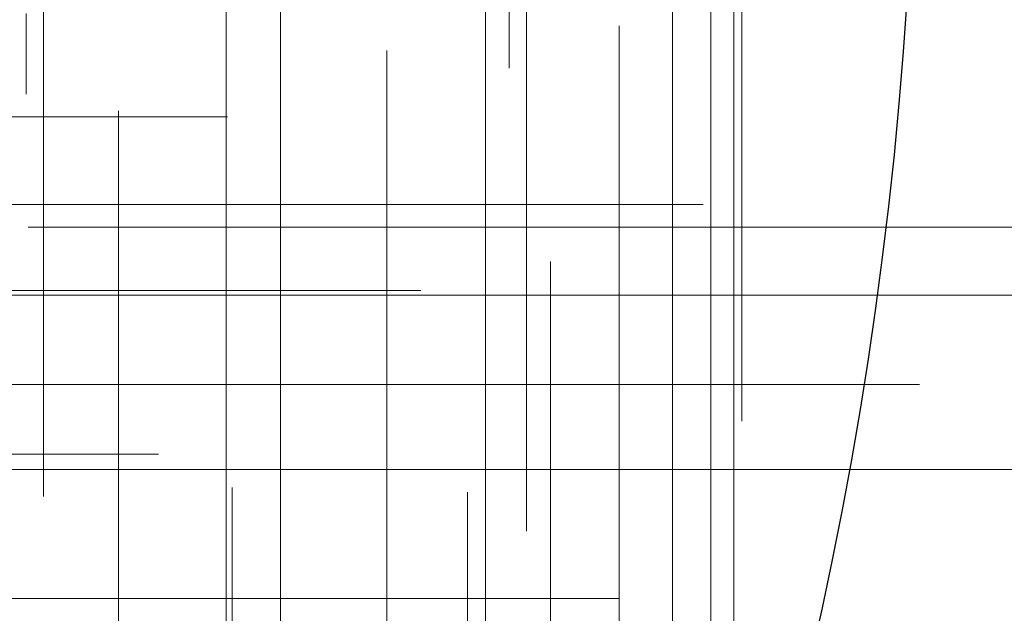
# Model space of a CAD drawing. Header units: millimetres. Extents: x -50 to 901, y -50 to 714.
# Tile 85 of 186: x 25.97 to 34.01, y -7.14 to -2.3. Entities that reach past the tile are written whole.
import ezdxf

# ---------------------------------------------------------------- set-up
doc = ezdxf.new("R2010")
doc.units = ezdxf.units.MM

# ---------------------------------------------------------------- blocks, each defined once
blk = doc.blocks.new('SW_CENTERMARKSYMBOL_398')
at = {"color": 0, "linetype": 'Continuous', "lineweight": 18}
for p, q in [((0, 0), (0, -5)), ((0, -5), (0, -5.5747))]:
    blk.add_line(p, q, dxfattribs=at)
blk = doc.blocks.new('SW_CENTERMARKSYMBOL_399')
at = {"color": 0, "linetype": 'Continuous', "lineweight": 18}
for p, q in [((0, 0), (0, -5)), ((0, -5), (0, -5.5747))]:
    blk.add_line(p, q, dxfattribs=at)
blk = doc.blocks.new('SW_CENTERMARKSYMBOL_400')
at = {"color": 0, "linetype": 'Continuous', "lineweight": 18}
for p, q in [((0, 0), (0, -5)), ((0, -5), (0, -5.5747))]:
    blk.add_line(p, q, dxfattribs=at)
blk = doc.blocks.new('SW_CENTERMARKSYMBOL_401')
at = {"color": 0, "linetype": 'Continuous', "lineweight": 18}
for p, q in [((0, 0), (0, 5)), ((-5, 0), (-5.5747, 0)), ((0, 0), (-5, 0)), ((0, 0), (0, -5)), ((0, 0), (5, 0))]:
    blk.add_line(p, q, dxfattribs=at)
blk = doc.blocks.new('SW_CENTERMARKSYMBOL_402')
at = {"color": 0, "linetype": 'Continuous', "lineweight": 18}
for p, q in [((0, 0), (0, 5)), ((-5, 0), (-5.5747, 0)), ((0, 0), (-5, 0)), ((0, 0), (0, -5)), ((0, 0), (5, 0))]:
    blk.add_line(p, q, dxfattribs=at)
blk = doc.blocks.new('SW_CENTERMARKSYMBOL_403')
at = {"color": 0, "linetype": 'Continuous', "lineweight": 18}
for p, q in [((0, 5), (0, 5.5747)), ((0, 0), (0, 5))]:
    blk.add_line(p, q, dxfattribs=at)
blk = doc.blocks.new('SW_CENTERMARKSYMBOL_404')
at = {"color": 0, "linetype": 'Continuous', "lineweight": 18}
for p, q in [((0, 5), (0, 5.5747)), ((0, 0), (0, 5))]:
    blk.add_line(p, q, dxfattribs=at)
blk = doc.blocks.new('SW_CENTERMARKSYMBOL_405')
at = {"color": 0, "linetype": 'Continuous', "lineweight": 18}
for p, q in [((0, 5), (0, 5.5747)), ((0, 0), (0, 5))]:
    blk.add_line(p, q, dxfattribs=at)
blk = doc.blocks.new('SW_CENTERMARKSYMBOL_448')
at = {"color": 0, "linetype": 'Continuous', "lineweight": 18}
blk.add_line((0, -5), (0, -5.6585), dxfattribs=at)
blk = doc.blocks.new('SW_CENTERMARKSYMBOL_521')
at = {"color": 0, "linetype": 'Continuous', "lineweight": 18}
for p, q in [((0, 0), (5, 0)), ((5, 0), (5.5209, 0))]:
    blk.add_line(p, q, dxfattribs=at)
blk = doc.blocks.new('SW_CENTERMARKSYMBOL_524')
at = {"color": 0, "linetype": 'Continuous', "lineweight": 18}
for p, q in [((0, 0), (0, -5)), ((0, -5), (0, -5.6932))]:
    blk.add_line(p, q, dxfattribs=at)
blk = doc.blocks.new('SW_CENTERMARKSYMBOL_525')
at = {"color": 0, "linetype": 'Continuous', "lineweight": 18}
for p, q in [((0, 0), (5, 0)), ((5, 0), (5.6063, 0))]:
    blk.add_line(p, q, dxfattribs=at)
blk = doc.blocks.new('SW_CENTERMARKSYMBOL_526')
at = {"color": 0, "linetype": 'Continuous', "lineweight": 18}
for p, q in [((0, 0), (5, 0)), ((5, 0), (5.6585, 0))]:
    blk.add_line(p, q, dxfattribs=at)
blk = doc.blocks.new('SW_CENTERMARKSYMBOL_527')
at = {"color": 0, "linetype": 'Continuous', "lineweight": 18}
for p, q in [((0, 0), (0, 5)), ((0, 0), (-5, 0)), ((0, 0), (0, -5)), ((0, 0), (5, 0)), ((5, 0), (5.6585, 0))]:
    blk.add_line(p, q, dxfattribs=at)
blk = doc.blocks.new('SW_CENTERMARKSYMBOL_528')
at = {"color": 0, "linetype": 'Continuous', "lineweight": 18}
for q in [(0, 5), (-5, 0), (0, -5), (5, 0)]:
    blk.add_line((0, 0), q, dxfattribs=at)
blk = doc.blocks.new('SW_CENTERMARKSYMBOL_529')
at = {"color": 0, "linetype": 'Continuous', "lineweight": 18}
for p, q in [((0, 0), (0, -5)), ((0, -5), (0, -5.6585))]:
    blk.add_line(p, q, dxfattribs=at)
blk = doc.blocks.new('SW_CENTERMARKSYMBOL_530')
at = {"color": 0, "linetype": 'Continuous', "lineweight": 18}
blk.add_line((0, -5), (0, -5.6932), dxfattribs=at)
blk = doc.blocks.new('SW_CENTERMARKSYMBOL_535')
at = {"color": 0, "linetype": 'Continuous', "lineweight": 18}
for p, q in [((0, 0), (0, -5)), ((0, -5), (0, -5.6585))]:
    blk.add_line(p, q, dxfattribs=at)
blk = doc.blocks.new('SW_CENTERMARKSYMBOL_536')
at = {"color": 0, "linetype": 'Continuous', "lineweight": 18}
for p, q in [((0, 0), (0, -5)), ((0, -5), (0, -5.6585))]:
    blk.add_line(p, q, dxfattribs=at)
blk = doc.blocks.new('SW_CENTERMARKSYMBOL_542')
at = {"color": 0, "linetype": 'Continuous', "lineweight": 18}
for p, q in [((0, 5), (0, 5.6932)), ((0, 0), (0, 5))]:
    blk.add_line(p, q, dxfattribs=at)
blk = doc.blocks.new('SW_CENTERMARKSYMBOL_547')
at = {"color": 0, "linetype": 'Continuous', "lineweight": 18}
for p, q in [((0, 0), (5, 0)), ((5, 0), (5.5209, 0))]:
    blk.add_line(p, q, dxfattribs=at)
blk = doc.blocks.new('SW_CENTERMARKSYMBOL_550')
at = {"color": 0, "linetype": 'Continuous', "lineweight": 18}
for p, q in [((0, 5), (0, 5.6932)), ((0, 0), (0, 5))]:
    blk.add_line(p, q, dxfattribs=at)
blk = doc.blocks.new('SW_CENTERMARKSYMBOL_551')
at = {"color": 0, "linetype": 'Continuous', "lineweight": 18}
for p, q in [((0, 5), (0, 5.6585)), ((0, 0), (0, 5))]:
    blk.add_line(p, q, dxfattribs=at)
blk = doc.blocks.new('SW_CENTERMARKSYMBOL_552')
at = {"color": 0, "linetype": 'Continuous', "lineweight": 18}
for p, q in [((0, 0), (5, 0)), ((5, 0), (5.6585, 0))]:
    blk.add_line(p, q, dxfattribs=at)
blk = doc.blocks.new('SW_CENTERMARKSYMBOL_961')
at = {"color": 0, "linetype": 'Continuous', "lineweight": 18}
for p, q in [((0, 0), (0, -5)), ((0, -5), (0, -5.5747))]:
    blk.add_line(p, q, dxfattribs=at)
blk = doc.blocks.new('SW_CENTERMARKSYMBOL_962')
at = {"color": 0, "linetype": 'Continuous', "lineweight": 18}
for p, q in [((0, 0), (0, -5)), ((0, -5), (0, -5.5747))]:
    blk.add_line(p, q, dxfattribs=at)
blk = doc.blocks.new('SW_CENTERMARKSYMBOL_963')
at = {"color": 0, "linetype": 'Continuous', "lineweight": 18}
for p, q in [((0, 0), (0, -5)), ((0, -5), (0, -5.5747))]:
    blk.add_line(p, q, dxfattribs=at)
blk = doc.blocks.new('SW_CENTERMARKSYMBOL_964')
at = {"color": 0, "linetype": 'Continuous', "lineweight": 18}
for p, q in [((0, 0), (0, 5)), ((-5, 0), (-5.5747, 0)), ((0, 0), (-5, 0)), ((0, 0), (0, -5)), ((0, 0), (5, 0))]:
    blk.add_line(p, q, dxfattribs=at)
blk = doc.blocks.new('SW_CENTERMARKSYMBOL_965')
at = {"color": 0, "linetype": 'Continuous', "lineweight": 18}
for p, q in [((0, 0), (0, 5)), ((-5, 0), (-5.5747, 0)), ((0, 0), (-5, 0)), ((0, 0), (0, -5)), ((0, 0), (5, 0))]:
    blk.add_line(p, q, dxfattribs=at)
blk = doc.blocks.new('SW_CENTERMARKSYMBOL_966')
at = {"color": 0, "linetype": 'Continuous', "lineweight": 18}
for p, q in [((0, 5), (0, 5.5747)), ((0, 0), (0, 5))]:
    blk.add_line(p, q, dxfattribs=at)
blk = doc.blocks.new('SW_CENTERMARKSYMBOL_967')
at = {"color": 0, "linetype": 'Continuous', "lineweight": 18}
for p, q in [((0, 5), (0, 5.5747)), ((0, 0), (0, 5))]:
    blk.add_line(p, q, dxfattribs=at)
blk = doc.blocks.new('SW_CENTERMARKSYMBOL_968')
at = {"color": 0, "linetype": 'Continuous', "lineweight": 18}
for p, q in [((0, 5), (0, 5.5747)), ((0, 0), (0, 5))]:
    blk.add_line(p, q, dxfattribs=at)
blk = doc.blocks.new('SW_CENTERMARKSYMBOL_1011')
at = {"color": 0, "linetype": 'Continuous', "lineweight": 18}
blk.add_line((0, -5), (0, -5.6585), dxfattribs=at)
blk = doc.blocks.new('SW_CENTERMARKSYMBOL_1084')
at = {"color": 0, "linetype": 'Continuous', "lineweight": 18}
for p, q in [((0, 0), (5, 0)), ((5, 0), (5.5209, 0))]:
    blk.add_line(p, q, dxfattribs=at)
blk = doc.blocks.new('SW_CENTERMARKSYMBOL_1087')
at = {"color": 0, "linetype": 'Continuous', "lineweight": 18}
for p, q in [((0, 0), (0, -5)), ((0, -5), (0, -5.6932))]:
    blk.add_line(p, q, dxfattribs=at)
blk = doc.blocks.new('SW_CENTERMARKSYMBOL_1088')
at = {"color": 0, "linetype": 'Continuous', "lineweight": 18}
for p, q in [((0, 0), (5, 0)), ((5, 0), (5.6063, 0))]:
    blk.add_line(p, q, dxfattribs=at)
blk = doc.blocks.new('SW_CENTERMARKSYMBOL_1089')
at = {"color": 0, "linetype": 'Continuous', "lineweight": 18}
for p, q in [((0, 0), (5, 0)), ((5, 0), (5.6585, 0))]:
    blk.add_line(p, q, dxfattribs=at)
blk = doc.blocks.new('SW_CENTERMARKSYMBOL_1090')
at = {"color": 0, "linetype": 'Continuous', "lineweight": 18}
for p, q in [((0, 0), (0, 5)), ((0, 0), (-5, 0)), ((0, 0), (0, -5)), ((0, 0), (5, 0)), ((5, 0), (5.6585, 0))]:
    blk.add_line(p, q, dxfattribs=at)
blk = doc.blocks.new('SW_CENTERMARKSYMBOL_1091')
at = {"color": 0, "linetype": 'Continuous', "lineweight": 18}
for q in [(0, 5), (-5, 0), (0, -5), (5, 0)]:
    blk.add_line((0, 0), q, dxfattribs=at)
blk = doc.blocks.new('SW_CENTERMARKSYMBOL_1092')
at = {"color": 0, "linetype": 'Continuous', "lineweight": 18}
for p, q in [((0, 0), (0, -5)), ((0, -5), (0, -5.6585))]:
    blk.add_line(p, q, dxfattribs=at)
blk = doc.blocks.new('SW_CENTERMARKSYMBOL_1093')
at = {"color": 0, "linetype": 'Continuous', "lineweight": 18}
blk.add_line((0, -5), (0, -5.6932), dxfattribs=at)
blk = doc.blocks.new('SW_CENTERMARKSYMBOL_1098')
at = {"color": 0, "linetype": 'Continuous', "lineweight": 18}
for p, q in [((0, 0), (0, -5)), ((0, -5), (0, -5.6585))]:
    blk.add_line(p, q, dxfattribs=at)
blk = doc.blocks.new('SW_CENTERMARKSYMBOL_1099')
at = {"color": 0, "linetype": 'Continuous', "lineweight": 18}
for p, q in [((0, 0), (0, -5)), ((0, -5), (0, -5.6585))]:
    blk.add_line(p, q, dxfattribs=at)
blk = doc.blocks.new('SW_CENTERMARKSYMBOL_1105')
at = {"color": 0, "linetype": 'Continuous', "lineweight": 18}
for p, q in [((0, 5), (0, 5.6932)), ((0, 0), (0, 5))]:
    blk.add_line(p, q, dxfattribs=at)
blk = doc.blocks.new('SW_CENTERMARKSYMBOL_1110')
at = {"color": 0, "linetype": 'Continuous', "lineweight": 18}
for p, q in [((0, 0), (5, 0)), ((5, 0), (5.5209, 0))]:
    blk.add_line(p, q, dxfattribs=at)
blk = doc.blocks.new('SW_CENTERMARKSYMBOL_1113')
at = {"color": 0, "linetype": 'Continuous', "lineweight": 18}
for p, q in [((0, 5), (0, 5.6932)), ((0, 0), (0, 5))]:
    blk.add_line(p, q, dxfattribs=at)
blk = doc.blocks.new('SW_CENTERMARKSYMBOL_1114')
at = {"color": 0, "linetype": 'Continuous', "lineweight": 18}
for p, q in [((0, 5), (0, 5.6585)), ((0, 0), (0, 5))]:
    blk.add_line(p, q, dxfattribs=at)
blk = doc.blocks.new('SW_CENTERMARKSYMBOL_1115')
at = {"color": 0, "linetype": 'Continuous', "lineweight": 18}
for p, q in [((0, 0), (5, 0)), ((5, 0), (5.6585, 0))]:
    blk.add_line(p, q, dxfattribs=at)
blk = doc.blocks.new('SW_CENTERMARKSYMBOL_1524')
at = {"color": 0, "linetype": 'Continuous', "lineweight": 18}
for p, q in [((0, 0), (0, -5)), ((0, -5), (0, -5.5747))]:
    blk.add_line(p, q, dxfattribs=at)
blk = doc.blocks.new('SW_CENTERMARKSYMBOL_1525')
at = {"color": 0, "linetype": 'Continuous', "lineweight": 18}
for p, q in [((0, 0), (0, -5)), ((0, -5), (0, -5.5747))]:
    blk.add_line(p, q, dxfattribs=at)
blk = doc.blocks.new('SW_CENTERMARKSYMBOL_1526')
at = {"color": 0, "linetype": 'Continuous', "lineweight": 18}
for p, q in [((0, 0), (0, -5)), ((0, -5), (0, -5.5747))]:
    blk.add_line(p, q, dxfattribs=at)
blk = doc.blocks.new('SW_CENTERMARKSYMBOL_1527')
at = {"color": 0, "linetype": 'Continuous', "lineweight": 18}
for p, q in [((0, 0), (0, 5)), ((-5, 0), (-5.5747, 0)), ((0, 0), (-5, 0)), ((0, 0), (0, -5)), ((0, 0), (5, 0))]:
    blk.add_line(p, q, dxfattribs=at)
blk = doc.blocks.new('SW_CENTERMARKSYMBOL_1528')
at = {"color": 0, "linetype": 'Continuous', "lineweight": 18}
for p, q in [((0, 0), (0, 5)), ((-5, 0), (-5.5747, 0)), ((0, 0), (-5, 0)), ((0, 0), (0, -5)), ((0, 0), (5, 0))]:
    blk.add_line(p, q, dxfattribs=at)
blk = doc.blocks.new('SW_CENTERMARKSYMBOL_1529')
at = {"color": 0, "linetype": 'Continuous', "lineweight": 18}
for p, q in [((0, 5), (0, 5.5747)), ((0, 0), (0, 5))]:
    blk.add_line(p, q, dxfattribs=at)
blk = doc.blocks.new('SW_CENTERMARKSYMBOL_1530')
at = {"color": 0, "linetype": 'Continuous', "lineweight": 18}
for p, q in [((0, 5), (0, 5.5747)), ((0, 0), (0, 5))]:
    blk.add_line(p, q, dxfattribs=at)
blk = doc.blocks.new('SW_CENTERMARKSYMBOL_1531')
at = {"color": 0, "linetype": 'Continuous', "lineweight": 18}
for p, q in [((0, 5), (0, 5.5747)), ((0, 0), (0, 5))]:
    blk.add_line(p, q, dxfattribs=at)
blk = doc.blocks.new('SW_CENTERMARKSYMBOL_1574')
at = {"color": 0, "linetype": 'Continuous', "lineweight": 18}
blk.add_line((0, -5), (0, -5.6585), dxfattribs=at)
blk = doc.blocks.new('SW_CENTERMARKSYMBOL_1647')
at = {"color": 0, "linetype": 'Continuous', "lineweight": 18}
for p, q in [((0, 0), (5, 0)), ((5, 0), (5.5209, 0))]:
    blk.add_line(p, q, dxfattribs=at)
blk = doc.blocks.new('SW_CENTERMARKSYMBOL_1650')
at = {"color": 0, "linetype": 'Continuous', "lineweight": 18}
for p, q in [((0, 0), (0, -5)), ((0, -5), (0, -5.6932))]:
    blk.add_line(p, q, dxfattribs=at)
blk = doc.blocks.new('SW_CENTERMARKSYMBOL_1651')
at = {"color": 0, "linetype": 'Continuous', "lineweight": 18}
for p, q in [((0, 0), (5, 0)), ((5, 0), (5.6063, 0))]:
    blk.add_line(p, q, dxfattribs=at)
blk = doc.blocks.new('SW_CENTERMARKSYMBOL_1652')
at = {"color": 0, "linetype": 'Continuous', "lineweight": 18}
for p, q in [((0, 0), (5, 0)), ((5, 0), (5.6585, 0))]:
    blk.add_line(p, q, dxfattribs=at)
blk = doc.blocks.new('SW_CENTERMARKSYMBOL_1653')
at = {"color": 0, "linetype": 'Continuous', "lineweight": 18}
for p, q in [((0, 0), (0, 5)), ((0, 0), (-5, 0)), ((0, 0), (0, -5)), ((0, 0), (5, 0)), ((5, 0), (5.6585, 0))]:
    blk.add_line(p, q, dxfattribs=at)
blk = doc.blocks.new('SW_CENTERMARKSYMBOL_1654')
at = {"color": 0, "linetype": 'Continuous', "lineweight": 18}
for q in [(0, 5), (-5, 0), (0, -5), (5, 0)]:
    blk.add_line((0, 0), q, dxfattribs=at)
blk = doc.blocks.new('SW_CENTERMARKSYMBOL_1655')
at = {"color": 0, "linetype": 'Continuous', "lineweight": 18}
for p, q in [((0, 0), (0, -5)), ((0, -5), (0, -5.6585))]:
    blk.add_line(p, q, dxfattribs=at)
blk = doc.blocks.new('SW_CENTERMARKSYMBOL_1656')
at = {"color": 0, "linetype": 'Continuous', "lineweight": 18}
blk.add_line((0, -5), (0, -5.6932), dxfattribs=at)
blk = doc.blocks.new('SW_CENTERMARKSYMBOL_1661')
at = {"color": 0, "linetype": 'Continuous', "lineweight": 18}
for p, q in [((0, 0), (0, -5)), ((0, -5), (0, -5.6585))]:
    blk.add_line(p, q, dxfattribs=at)
blk = doc.blocks.new('SW_CENTERMARKSYMBOL_1662')
at = {"color": 0, "linetype": 'Continuous', "lineweight": 18}
for p, q in [((0, 0), (0, -5)), ((0, -5), (0, -5.6585))]:
    blk.add_line(p, q, dxfattribs=at)
blk = doc.blocks.new('SW_CENTERMARKSYMBOL_1668')
at = {"color": 0, "linetype": 'Continuous', "lineweight": 18}
for p, q in [((0, 5), (0, 5.6932)), ((0, 0), (0, 5))]:
    blk.add_line(p, q, dxfattribs=at)
blk = doc.blocks.new('SW_CENTERMARKSYMBOL_1673')
at = {"color": 0, "linetype": 'Continuous', "lineweight": 18}
for p, q in [((0, 0), (5, 0)), ((5, 0), (5.5209, 0))]:
    blk.add_line(p, q, dxfattribs=at)
blk = doc.blocks.new('SW_CENTERMARKSYMBOL_1676')
at = {"color": 0, "linetype": 'Continuous', "lineweight": 18}
for p, q in [((0, 5), (0, 5.6932)), ((0, 0), (0, 5))]:
    blk.add_line(p, q, dxfattribs=at)
blk = doc.blocks.new('SW_CENTERMARKSYMBOL_1677')
at = {"color": 0, "linetype": 'Continuous', "lineweight": 18}
for p, q in [((0, 5), (0, 5.6585)), ((0, 0), (0, 5))]:
    blk.add_line(p, q, dxfattribs=at)
blk = doc.blocks.new('SW_CENTERMARKSYMBOL_1678')
at = {"color": 0, "linetype": 'Continuous', "lineweight": 18}
for p, q in [((0, 0), (5, 0)), ((5, 0), (5.6585, 0))]:
    blk.add_line(p, q, dxfattribs=at)
blk = doc.blocks.new('SW_CENTERMARKSYMBOL_2087')
at = {"color": 0, "linetype": 'Continuous', "lineweight": 18}
for p, q in [((0, 0), (0, -5)), ((0, -5), (0, -5.5747))]:
    blk.add_line(p, q, dxfattribs=at)
blk = doc.blocks.new('SW_CENTERMARKSYMBOL_2088')
at = {"color": 0, "linetype": 'Continuous', "lineweight": 18}
for p, q in [((0, 0), (0, -5)), ((0, -5), (0, -5.5747))]:
    blk.add_line(p, q, dxfattribs=at)
blk = doc.blocks.new('SW_CENTERMARKSYMBOL_2089')
at = {"color": 0, "linetype": 'Continuous', "lineweight": 18}
for p, q in [((0, 0), (0, -5)), ((0, -5), (0, -5.5747))]:
    blk.add_line(p, q, dxfattribs=at)
blk = doc.blocks.new('SW_CENTERMARKSYMBOL_2090')
at = {"color": 0, "linetype": 'Continuous', "lineweight": 18}
for p, q in [((0, 0), (0, 5)), ((-5, 0), (-5.5747, 0)), ((0, 0), (-5, 0)), ((0, 0), (0, -5)), ((0, 0), (5, 0))]:
    blk.add_line(p, q, dxfattribs=at)
blk = doc.blocks.new('SW_CENTERMARKSYMBOL_2091')
at = {"color": 0, "linetype": 'Continuous', "lineweight": 18}
for p, q in [((0, 0), (0, 5)), ((-5, 0), (-5.5747, 0)), ((0, 0), (-5, 0)), ((0, 0), (0, -5)), ((0, 0), (5, 0))]:
    blk.add_line(p, q, dxfattribs=at)
blk = doc.blocks.new('SW_CENTERMARKSYMBOL_2092')
at = {"color": 0, "linetype": 'Continuous', "lineweight": 18}
for p, q in [((0, 5), (0, 5.5747)), ((0, 0), (0, 5))]:
    blk.add_line(p, q, dxfattribs=at)
blk = doc.blocks.new('SW_CENTERMARKSYMBOL_2093')
at = {"color": 0, "linetype": 'Continuous', "lineweight": 18}
for p, q in [((0, 5), (0, 5.5747)), ((0, 0), (0, 5))]:
    blk.add_line(p, q, dxfattribs=at)
blk = doc.blocks.new('SW_CENTERMARKSYMBOL_2094')
at = {"color": 0, "linetype": 'Continuous', "lineweight": 18}
for p, q in [((0, 5), (0, 5.5747)), ((0, 0), (0, 5))]:
    blk.add_line(p, q, dxfattribs=at)
blk = doc.blocks.new('SW_CENTERMARKSYMBOL_2137')
at = {"color": 0, "linetype": 'Continuous', "lineweight": 18}
blk.add_line((0, -5), (0, -5.6585), dxfattribs=at)
blk = doc.blocks.new('SW_CENTERMARKSYMBOL_2210')
at = {"color": 0, "linetype": 'Continuous', "lineweight": 18}
for p, q in [((0, 0), (5, 0)), ((5, 0), (5.5209, 0))]:
    blk.add_line(p, q, dxfattribs=at)
blk = doc.blocks.new('SW_CENTERMARKSYMBOL_2213')
at = {"color": 0, "linetype": 'Continuous', "lineweight": 18}
for p, q in [((0, 0), (0, -5)), ((0, -5), (0, -5.6932))]:
    blk.add_line(p, q, dxfattribs=at)
blk = doc.blocks.new('SW_CENTERMARKSYMBOL_2214')
at = {"color": 0, "linetype": 'Continuous', "lineweight": 18}
for p, q in [((0, 0), (5, 0)), ((5, 0), (5.6063, 0))]:
    blk.add_line(p, q, dxfattribs=at)
blk = doc.blocks.new('SW_CENTERMARKSYMBOL_2215')
at = {"color": 0, "linetype": 'Continuous', "lineweight": 18}
for p, q in [((0, 0), (5, 0)), ((5, 0), (5.6585, 0))]:
    blk.add_line(p, q, dxfattribs=at)
blk = doc.blocks.new('SW_CENTERMARKSYMBOL_2216')
at = {"color": 0, "linetype": 'Continuous', "lineweight": 18}
for p, q in [((0, 0), (0, 5)), ((0, 0), (-5, 0)), ((0, 0), (0, -5)), ((0, 0), (5, 0)), ((5, 0), (5.6585, 0))]:
    blk.add_line(p, q, dxfattribs=at)
blk = doc.blocks.new('SW_CENTERMARKSYMBOL_2217')
at = {"color": 0, "linetype": 'Continuous', "lineweight": 18}
for q in [(0, 5), (-5, 0), (0, -5), (5, 0)]:
    blk.add_line((0, 0), q, dxfattribs=at)
blk = doc.blocks.new('SW_CENTERMARKSYMBOL_2218')
at = {"color": 0, "linetype": 'Continuous', "lineweight": 18}
for p, q in [((0, 0), (0, -5)), ((0, -5), (0, -5.6585))]:
    blk.add_line(p, q, dxfattribs=at)
blk = doc.blocks.new('SW_CENTERMARKSYMBOL_2219')
at = {"color": 0, "linetype": 'Continuous', "lineweight": 18}
blk.add_line((0, -5), (0, -5.6932), dxfattribs=at)
blk = doc.blocks.new('SW_CENTERMARKSYMBOL_2224')
at = {"color": 0, "linetype": 'Continuous', "lineweight": 18}
for p, q in [((0, 0), (0, -5)), ((0, -5), (0, -5.6585))]:
    blk.add_line(p, q, dxfattribs=at)
blk = doc.blocks.new('SW_CENTERMARKSYMBOL_2225')
at = {"color": 0, "linetype": 'Continuous', "lineweight": 18}
for p, q in [((0, 0), (0, -5)), ((0, -5), (0, -5.6585))]:
    blk.add_line(p, q, dxfattribs=at)
blk = doc.blocks.new('SW_CENTERMARKSYMBOL_2231')
at = {"color": 0, "linetype": 'Continuous', "lineweight": 18}
for p, q in [((0, 5), (0, 5.6932)), ((0, 0), (0, 5))]:
    blk.add_line(p, q, dxfattribs=at)
blk = doc.blocks.new('SW_CENTERMARKSYMBOL_2236')
at = {"color": 0, "linetype": 'Continuous', "lineweight": 18}
for p, q in [((0, 0), (5, 0)), ((5, 0), (5.5209, 0))]:
    blk.add_line(p, q, dxfattribs=at)
blk = doc.blocks.new('SW_CENTERMARKSYMBOL_2239')
at = {"color": 0, "linetype": 'Continuous', "lineweight": 18}
for p, q in [((0, 5), (0, 5.6932)), ((0, 0), (0, 5))]:
    blk.add_line(p, q, dxfattribs=at)
blk = doc.blocks.new('SW_CENTERMARKSYMBOL_2240')
at = {"color": 0, "linetype": 'Continuous', "lineweight": 18}
for p, q in [((0, 5), (0, 5.6585)), ((0, 0), (0, 5))]:
    blk.add_line(p, q, dxfattribs=at)
blk = doc.blocks.new('SW_CENTERMARKSYMBOL_2241')
at = {"color": 0, "linetype": 'Continuous', "lineweight": 18}
for p, q in [((0, 0), (5, 0)), ((5, 0), (5.6585, 0))]:
    blk.add_line(p, q, dxfattribs=at)
blk = doc.blocks.new('SW_CENTERMARKSYMBOL_2650')
at = {"color": 0, "linetype": 'Continuous', "lineweight": 18}
for p, q in [((0, 0), (0, -5)), ((0, -5), (0, -5.5747))]:
    blk.add_line(p, q, dxfattribs=at)
blk = doc.blocks.new('SW_CENTERMARKSYMBOL_2651')
at = {"color": 0, "linetype": 'Continuous', "lineweight": 18}
for p, q in [((0, 0), (0, -5)), ((0, -5), (0, -5.5747))]:
    blk.add_line(p, q, dxfattribs=at)
blk = doc.blocks.new('SW_CENTERMARKSYMBOL_2652')
at = {"color": 0, "linetype": 'Continuous', "lineweight": 18}
for p, q in [((0, 0), (0, -5)), ((0, -5), (0, -5.5747))]:
    blk.add_line(p, q, dxfattribs=at)
blk = doc.blocks.new('SW_CENTERMARKSYMBOL_2653')
at = {"color": 0, "linetype": 'Continuous', "lineweight": 18}
for p, q in [((0, 0), (0, 5)), ((-5, 0), (-5.5747, 0)), ((0, 0), (-5, 0)), ((0, 0), (0, -5)), ((0, 0), (5, 0))]:
    blk.add_line(p, q, dxfattribs=at)
blk = doc.blocks.new('SW_CENTERMARKSYMBOL_2654')
at = {"color": 0, "linetype": 'Continuous', "lineweight": 18}
for p, q in [((0, 0), (0, 5)), ((-5, 0), (-5.5747, 0)), ((0, 0), (-5, 0)), ((0, 0), (0, -5)), ((0, 0), (5, 0))]:
    blk.add_line(p, q, dxfattribs=at)
blk = doc.blocks.new('SW_CENTERMARKSYMBOL_2655')
at = {"color": 0, "linetype": 'Continuous', "lineweight": 18}
for p, q in [((0, 5), (0, 5.5747)), ((0, 0), (0, 5))]:
    blk.add_line(p, q, dxfattribs=at)
blk = doc.blocks.new('SW_CENTERMARKSYMBOL_2656')
at = {"color": 0, "linetype": 'Continuous', "lineweight": 18}
for p, q in [((0, 5), (0, 5.5747)), ((0, 0), (0, 5))]:
    blk.add_line(p, q, dxfattribs=at)
blk = doc.blocks.new('SW_CENTERMARKSYMBOL_2657')
at = {"color": 0, "linetype": 'Continuous', "lineweight": 18}
for p, q in [((0, 5), (0, 5.5747)), ((0, 0), (0, 5))]:
    blk.add_line(p, q, dxfattribs=at)
blk = doc.blocks.new('SW_CENTERMARKSYMBOL_2700')
at = {"color": 0, "linetype": 'Continuous', "lineweight": 18}
blk.add_line((0, -5), (0, -5.6585), dxfattribs=at)
blk = doc.blocks.new('SW_CENTERMARKSYMBOL_2773')
at = {"color": 0, "linetype": 'Continuous', "lineweight": 18}
for p, q in [((0, 0), (5, 0)), ((5, 0), (5.5209, 0))]:
    blk.add_line(p, q, dxfattribs=at)
blk = doc.blocks.new('SW_CENTERMARKSYMBOL_2776')
at = {"color": 0, "linetype": 'Continuous', "lineweight": 18}
for p, q in [((0, 0), (0, -5)), ((0, -5), (0, -5.6932))]:
    blk.add_line(p, q, dxfattribs=at)
blk = doc.blocks.new('SW_CENTERMARKSYMBOL_2777')
at = {"color": 0, "linetype": 'Continuous', "lineweight": 18}
for p, q in [((0, 0), (5, 0)), ((5, 0), (5.6063, 0))]:
    blk.add_line(p, q, dxfattribs=at)
blk = doc.blocks.new('SW_CENTERMARKSYMBOL_2778')
at = {"color": 0, "linetype": 'Continuous', "lineweight": 18}
for p, q in [((0, 0), (5, 0)), ((5, 0), (5.6585, 0))]:
    blk.add_line(p, q, dxfattribs=at)
blk = doc.blocks.new('SW_CENTERMARKSYMBOL_2779')
at = {"color": 0, "linetype": 'Continuous', "lineweight": 18}
for p, q in [((0, 0), (0, 5)), ((0, 0), (-5, 0)), ((0, 0), (0, -5)), ((0, 0), (5, 0)), ((5, 0), (5.6585, 0))]:
    blk.add_line(p, q, dxfattribs=at)
blk = doc.blocks.new('SW_CENTERMARKSYMBOL_2780')
at = {"color": 0, "linetype": 'Continuous', "lineweight": 18}
for q in [(0, 5), (-5, 0), (0, -5), (5, 0)]:
    blk.add_line((0, 0), q, dxfattribs=at)
blk = doc.blocks.new('SW_CENTERMARKSYMBOL_2781')
at = {"color": 0, "linetype": 'Continuous', "lineweight": 18}
for p, q in [((0, 0), (0, -5)), ((0, -5), (0, -5.6585))]:
    blk.add_line(p, q, dxfattribs=at)
blk = doc.blocks.new('SW_CENTERMARKSYMBOL_2782')
at = {"color": 0, "linetype": 'Continuous', "lineweight": 18}
blk.add_line((0, -5), (0, -5.6932), dxfattribs=at)
blk = doc.blocks.new('SW_CENTERMARKSYMBOL_2787')
at = {"color": 0, "linetype": 'Continuous', "lineweight": 18}
for p, q in [((0, 0), (0, -5)), ((0, -5), (0, -5.6585))]:
    blk.add_line(p, q, dxfattribs=at)
blk = doc.blocks.new('SW_CENTERMARKSYMBOL_2788')
at = {"color": 0, "linetype": 'Continuous', "lineweight": 18}
for p, q in [((0, 0), (0, -5)), ((0, -5), (0, -5.6585))]:
    blk.add_line(p, q, dxfattribs=at)
blk = doc.blocks.new('SW_CENTERMARKSYMBOL_2794')
at = {"color": 0, "linetype": 'Continuous', "lineweight": 18}
for p, q in [((0, 5), (0, 5.6932)), ((0, 0), (0, 5))]:
    blk.add_line(p, q, dxfattribs=at)
blk = doc.blocks.new('SW_CENTERMARKSYMBOL_2799')
at = {"color": 0, "linetype": 'Continuous', "lineweight": 18}
for p, q in [((0, 0), (5, 0)), ((5, 0), (5.5209, 0))]:
    blk.add_line(p, q, dxfattribs=at)
blk = doc.blocks.new('SW_CENTERMARKSYMBOL_2802')
at = {"color": 0, "linetype": 'Continuous', "lineweight": 18}
for p, q in [((0, 5), (0, 5.6932)), ((0, 0), (0, 5))]:
    blk.add_line(p, q, dxfattribs=at)
blk = doc.blocks.new('SW_CENTERMARKSYMBOL_2803')
at = {"color": 0, "linetype": 'Continuous', "lineweight": 18}
for p, q in [((0, 5), (0, 5.6585)), ((0, 0), (0, 5))]:
    blk.add_line(p, q, dxfattribs=at)
blk = doc.blocks.new('SW_CENTERMARKSYMBOL_2804')
at = {"color": 0, "linetype": 'Continuous', "lineweight": 18}
for p, q in [((0, 0), (5, 0)), ((5, 0), (5.6585, 0))]:
    blk.add_line(p, q, dxfattribs=at)

msp = doc.modelspace()

# ---------------------------------------------------------------- linework, layer by layer
at = {"color": 7, "linetype": 'Continuous', "lineweight": 25}
for radius in [45, 45, 45, 45, 45, 43.8964, 43.8964, 43.8964, 43.8964, 43.8964, 43.6219, 43.6219, 43.6219, 43.6219, 43.6219, 42.2814, 42.2814, 42.2814, 42.2814, 42.2814, 35.2814, 35.2814, 35.2814, 35.2814, 35.2814, 33.2814, 33.2814, 33.2814, 33.2814, 33.2814]:
    msp.add_circle((0, 0), radius, dxfattribs=at)
msp.add_arc((0, 0), 50, 274.01152, 355.98848, dxfattribs=at)
msp.add_arc((0, 0), 50, 274.01152, 355.98848, dxfattribs=at)
msp.add_arc((0, 0), 50, 274.01152, 355.98848, dxfattribs=at)
msp.add_arc((0, 0), 50, 274.01152, 355.98848, dxfattribs=at)
msp.add_arc((0, 0), 50, 274.01152, 355.98848, dxfattribs=at)

# ---------------------------------------------------------------- block references
at = {"color": 7, "linetype": 'Continuous', "lineweight": 18}
for name, p in [('SW_CENTERMARKSYMBOL_530', (29.9692, 2.9992)), ('SW_CENTERMARKSYMBOL_1093', (29.9692, 2.9992)), ('SW_CENTERMARKSYMBOL_1656', (29.9692, 2.9992)), ('SW_CENTERMARKSYMBOL_2219', (29.9692, 2.9992)), ('SW_CENTERMARKSYMBOL_2782', (29.9692, 2.9992)), ('SW_CENTERMARKSYMBOL_448', (26.0258, 2.7511)), ('SW_CENTERMARKSYMBOL_1011', (26.0258, 2.7511)), ('SW_CENTERMARKSYMBOL_1574', (26.0258, 2.7511)), ('SW_CENTERMARKSYMBOL_2137', (26.0258, 2.7511)), ('SW_CENTERMARKSYMBOL_2700', (26.0258, 2.7511)), ('SW_CENTERMARKSYMBOL_398', (31.8031, 2.0009)), ('SW_CENTERMARKSYMBOL_961', (31.8031, 2.0009)), ('SW_CENTERMARKSYMBOL_1524', (31.8031, 2.0009)), ('SW_CENTERMARKSYMBOL_2087', (31.8031, 2.0009)), ('SW_CENTERMARKSYMBOL_2650', (31.8031, 2.0009)), ('SW_CENTERMARKSYMBOL_529', (28.1018, 1.768)), ('SW_CENTERMARKSYMBOL_1092', (28.1018, 1.768)), ('SW_CENTERMARKSYMBOL_1655', (28.1018, 1.768)), ('SW_CENTERMARKSYMBOL_2218', (28.1018, 1.768)), ('SW_CENTERMARKSYMBOL_2781', (28.1018, 1.768)), ('SW_CENTERMARKSYMBOL_399', (31.866, 0)), ('SW_CENTERMARKSYMBOL_962', (31.866, 0)), ('SW_CENTERMARKSYMBOL_1525', (31.866, 0)), ('SW_CENTERMARKSYMBOL_2088', (31.866, 0)), ('SW_CENTERMARKSYMBOL_2651', (31.866, 0)), ('SW_CENTERMARKSYMBOL_535', (26.1654, -0.5325)), ('SW_CENTERMARKSYMBOL_1098', (26.1654, -0.5325)), ('SW_CENTERMARKSYMBOL_1661', (26.1654, -0.5325)), ('SW_CENTERMARKSYMBOL_2224', (26.1654, -0.5325)), ('SW_CENTERMARKSYMBOL_2787', (26.1654, -0.5325)), ('SW_CENTERMARKSYMBOL_524', (30.1087, -0.7806)), ('SW_CENTERMARKSYMBOL_1087', (30.1087, -0.7806)), ('SW_CENTERMARKSYMBOL_1650', (30.1087, -0.7806)), ('SW_CENTERMARKSYMBOL_2213', (30.1087, -0.7806)), ('SW_CENTERMARKSYMBOL_2776', (30.1087, -0.7806)), ('SW_CENTERMARKSYMBOL_536', (28.1018, -1.768)), ('SW_CENTERMARKSYMBOL_1099', (28.1018, -1.768)), ('SW_CENTERMARKSYMBOL_1662', (28.1018, -1.768)), ('SW_CENTERMARKSYMBOL_2225', (28.1018, -1.768)), ('SW_CENTERMARKSYMBOL_2788', (28.1018, -1.768)), ('SW_CENTERMARKSYMBOL_400', (31.8031, -2.0009)), ('SW_CENTERMARKSYMBOL_963', (31.8031, -2.0009)), ('SW_CENTERMARKSYMBOL_1526', (31.8031, -2.0009)), ('SW_CENTERMARKSYMBOL_2089', (31.8031, -2.0009)), ('SW_CENTERMARKSYMBOL_2652', (31.8031, -2.0009)), ('SW_CENTERMARKSYMBOL_521', (22.1473, -3.0933)), ('SW_CENTERMARKSYMBOL_1084', (22.1473, -3.0933)), ('SW_CENTERMARKSYMBOL_1647', (22.1473, -3.0933)), ('SW_CENTERMARKSYMBOL_2210', (22.1473, -3.0933)), ('SW_CENTERMARKSYMBOL_2773', (22.1473, -3.0933)), ('SW_CENTERMARKSYMBOL_526', (25.8923, -3.8077)), ('SW_CENTERMARKSYMBOL_1089', (25.8923, -3.8077)), ('SW_CENTERMARKSYMBOL_1652', (25.8923, -3.8077)), ('SW_CENTERMARKSYMBOL_2215', (25.8923, -3.8077)), ('SW_CENTERMARKSYMBOL_2778', (25.8923, -3.8077)), ('SW_CENTERMARKSYMBOL_401', (31.6147, -3.9939)), ('SW_CENTERMARKSYMBOL_964', (31.6147, -3.9939)), ('SW_CENTERMARKSYMBOL_1527', (31.6147, -3.9939)), ('SW_CENTERMARKSYMBOL_2090', (31.6147, -3.9939)), ('SW_CENTERMARKSYMBOL_2653', (31.6147, -3.9939)), ('SW_CENTERMARKSYMBOL_528', (29.7735, -4.5481)), ('SW_CENTERMARKSYMBOL_1091', (29.7735, -4.5481)), ('SW_CENTERMARKSYMBOL_1654', (29.7735, -4.5481)), ('SW_CENTERMARKSYMBOL_2217', (29.7735, -4.5481)), ('SW_CENTERMARKSYMBOL_2780', (29.7735, -4.5481)), ('SW_CENTERMARKSYMBOL_525', (23.6413, -4.5098)), ('SW_CENTERMARKSYMBOL_1088', (23.6413, -4.5098)), ('SW_CENTERMARKSYMBOL_1651', (23.6413, -4.5098)), ('SW_CENTERMARKSYMBOL_2214', (23.6413, -4.5098)), ('SW_CENTERMARKSYMBOL_2777', (23.6413, -4.5098)), ('SW_CENTERMARKSYMBOL_527', (27.6587, -5.2762)), ('SW_CENTERMARKSYMBOL_1090', (27.6587, -5.2762)), ('SW_CENTERMARKSYMBOL_1653', (27.6587, -5.2762)), ('SW_CENTERMARKSYMBOL_2216', (27.6587, -5.2762)), ('SW_CENTERMARKSYMBOL_2779', (27.6587, -5.2762)), ('SW_CENTERMARKSYMBOL_547', (21.5849, -5.8447)), ('SW_CENTERMARKSYMBOL_1110', (21.5849, -5.8447)), ('SW_CENTERMARKSYMBOL_1673', (21.5849, -5.8447)), ('SW_CENTERMARKSYMBOL_2236', (21.5849, -5.8447)), ('SW_CENTERMARKSYMBOL_2799', (21.5849, -5.8447)), ('SW_CENTERMARKSYMBOL_402', (31.3015, -5.9711)), ('SW_CENTERMARKSYMBOL_965', (31.3015, -5.9711)), ('SW_CENTERMARKSYMBOL_1528', (31.3015, -5.9711)), ('SW_CENTERMARKSYMBOL_2091', (31.3015, -5.9711)), ('SW_CENTERMARKSYMBOL_2654', (31.3015, -5.9711)), ('SW_CENTERMARKSYMBOL_552', (25.2109, -7.0229)), ('SW_CENTERMARKSYMBOL_1115', (25.2109, -7.0229)), ('SW_CENTERMARKSYMBOL_1678', (25.2109, -7.0229)), ('SW_CENTERMARKSYMBOL_2241', (25.2109, -7.0229)), ('SW_CENTERMARKSYMBOL_2804', (25.2109, -7.0229)), ('SW_CENTERMARKSYMBOL_403', (30.8648, -7.9247)), ('SW_CENTERMARKSYMBOL_966', (30.8648, -7.9247)), ('SW_CENTERMARKSYMBOL_1529', (30.8648, -7.9247)), ('SW_CENTERMARKSYMBOL_2092', (30.8648, -7.9247)), ('SW_CENTERMARKSYMBOL_2655', (30.8648, -7.9247)), ('SW_CENTERMARKSYMBOL_550', (28.9687, -8.2438)), ('SW_CENTERMARKSYMBOL_1113', (28.9687, -8.2438)), ('SW_CENTERMARKSYMBOL_1676', (28.9687, -8.2438)), ('SW_CENTERMARKSYMBOL_2239', (28.9687, -8.2438)), ('SW_CENTERMARKSYMBOL_2802', (28.9687, -8.2438)), ('SW_CENTERMARKSYMBOL_551', (26.7793, -8.7011)), ('SW_CENTERMARKSYMBOL_1114', (26.7793, -8.7011)), ('SW_CENTERMARKSYMBOL_1677', (26.7793, -8.7011)), ('SW_CENTERMARKSYMBOL_2240', (26.7793, -8.7011)), ('SW_CENTERMARKSYMBOL_2803', (26.7793, -8.7011)), ('SW_CENTERMARKSYMBOL_404', (30.3063, -9.8471)), ('SW_CENTERMARKSYMBOL_967', (30.3063, -9.8471)), ('SW_CENTERMARKSYMBOL_1530', (30.3063, -9.8471)), ('SW_CENTERMARKSYMBOL_2093', (30.3063, -9.8471)), ('SW_CENTERMARKSYMBOL_2656', (30.3063, -9.8471)), ('SW_CENTERMARKSYMBOL_542', (27.707, -11.8096)), ('SW_CENTERMARKSYMBOL_1105', (27.707, -11.8096)), ('SW_CENTERMARKSYMBOL_1668', (27.707, -11.8096)), ('SW_CENTERMARKSYMBOL_2231', (27.707, -11.8096)), ('SW_CENTERMARKSYMBOL_2794', (27.707, -11.8096)), ('SW_CENTERMARKSYMBOL_405', (29.6282, -11.7306)), ('SW_CENTERMARKSYMBOL_968', (29.6282, -11.7306)), ('SW_CENTERMARKSYMBOL_1531', (29.6282, -11.7306)), ('SW_CENTERMARKSYMBOL_2094', (29.6282, -11.7306)), ('SW_CENTERMARKSYMBOL_2657', (29.6282, -11.7306))]:
    msp.add_blockref(name, p, dxfattribs=at)

doc.saveas('drawing.dxf')
